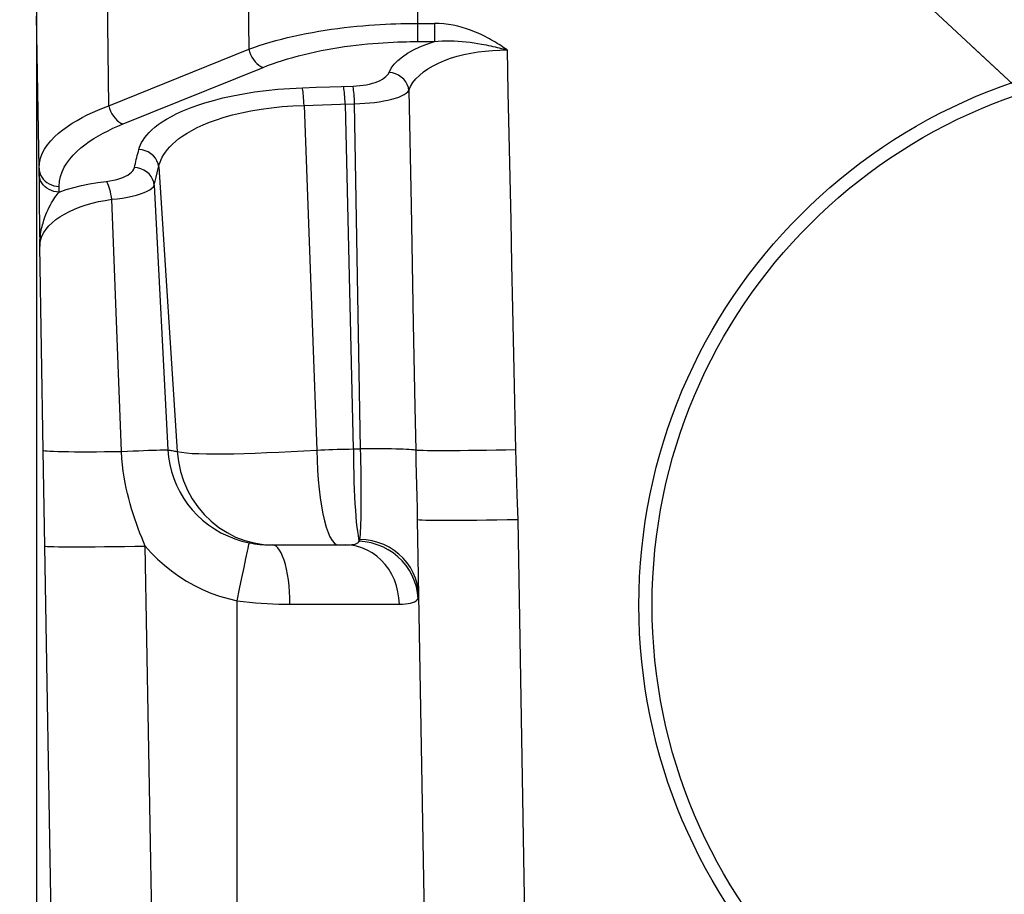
# Model space of a CAD drawing. Header units: millimetres. Extents: x 0 to 420, y 0 to 297.
# Tile 60 of 68: x 302 to 311, y 228 to 237. Entities that reach past the tile are written whole.
import ezdxf

# ---------------------------------------------------------------- set-up
doc = ezdxf.new("R2010")
doc.units = ezdxf.units.MM
doc.header["$LTSCALE"] = 23.1
doc.layers.get('0').update_dxf_attribs({"linetype": 'CONTINUOUS'})
for name, color, linetype in [('COMPONENTS', 7, 'CONTINUOUS'), ('DETAIL', 7, 'CONTINUOUS'), ('DIMENSION', 7, 'CONTINUOUS')]:
    doc.layers.add(name, color=color, linetype=linetype)
doc.styles.get("Standard").update_dxf_attribs({"font": 'arial.ttf'})
doc.dimstyles.new('DIMSTYLE_2', dxfattribs={"dimtxt": 3, "dimasz": 4, "dimexe": 0.18, "dimexo": 0.0625, "dimgap": 0.09, "dimtad": 1, "dimlfac": 5, "dimdsep": 46, "dimtxsty": 'Standard', "dimblk": '_FILLED', "dimblk1": '_FILLED', "dimblk2": '_FILLED', "dimcen": 0.09, "dimadec": 0, "dimazin": 0, "dimtp": 0.5, "dimtm": 0.5, "dimtfac": 1, "dimtofl": 0, "dimtmove": 0, "dimatfit": 3, "dimldrblk": '_FILLED', "dimfxl": 1, "dimtolj": 1, "dimarcsym": 0})
doc.dimstyles.get("Standard").update_dxf_attribs({"dimtxt": 3, "dimasz": 4, "dimexe": 0.18, "dimexo": 0.0625, "dimgap": 0.09, "dimtad": 1, "dimdec": 3, "dimdsep": 46, "dimtxsty": 'Standard', "dimblk": '_FILLED', "dimblk1": '_FILLED', "dimblk2": '_FILLED', "dimcen": 0.09, "dimadec": 0, "dimazin": 0, "dimtol": 1, "dimtp": 0.001, "dimtm": 0.001, "dimtfac": 1, "dimtdec": 3, "dimtofl": 0, "dimtmove": 0, "dimatfit": 3, "dimldrblk": '_FILLED', "dimfxl": 1, "dimtolj": 1, "dimarcsym": 0})

# ---------------------------------------------------------------- blocks, each defined once
blk = doc.blocks.new('_FILLED')
at = {"color": 0, "linetype": 'ByBlock'}
blk.add_solid([(0, 0), (-1, 0.1625), (-1, -0.1625)], dxfattribs=at)
blk = doc.blocks.new('*D11')
at = {"layer": 'DIMENSION', "color": 2, "linetype": 'Continuous', "transparency": 16777216}
for p, q in [((297.1901, 248.667), (297.1901, 261.4941)), ((341.1901, 248.3784), (341.1901, 261.4941)), ((297.1901, 259.4941), (319.1901, 259.4941)), ((341.1901, 259.4941), (319.1901, 259.4941)), ((297.1901, 228.5983), (297.1901, 247.0509)), ((341.1901, 228.5983), (341.1901, 246.6677))]:
    blk.add_line(p, q, dxfattribs=at)
at = {"layer": 'DIMENSION', "color": 2, "linetype": 'Continuous', "transparency": 16777216, "xscale": 4, "yscale": 4, "zscale": 4, "rotation": 180}
blk.add_blockref('_FILLED', (297.1901, 259.4941), dxfattribs=at)
at = {"layer": 'DIMENSION', "color": 2, "linetype": 'Continuous', "transparency": 16777216, "xscale": 4, "yscale": 4, "zscale": 4}
blk.add_blockref('_FILLED', (341.1901, 259.4941), dxfattribs=at)
at = {"layer": 'DIMENSION', "color": 2, "linetype": 'Continuous', "transparency": 16777216, "insert": (319.1901, 263.2441), "char_height": 3, "width": 6.992565, "attachment_point": 2, "line_spacing_factor": 0.9}
blk.add_mtext('220', dxfattribs=at)

msp = doc.modelspace()

# ---------------------------------------------------------------- linework, layer by layer
at = {"layer": 'COMPONENTS', "color": 9, "linetype": 'Continuous'}
for p, q in [((305.48424, 238.63505), (305.48424, 236.84755)), ((303.78718, 238.35105), (303.80656, 236.77228)), ((302.41247, 236.20903), (302.39307, 237.78779)), ((301.71655, 235.58801), (301.69013, 237.10213)), ((305.48424, 237.0295), (305.654, 237.0295)), ((305.65401, 237.0295), (305.65401, 236.84755)), ((305.45002, 236.84753), (305.65383, 236.84755)), ((302.41247, 236.20903), (303.80656, 236.77228)), ((302.55315, 236.02708), (303.94726, 236.59034)), ((304.33878, 236.38756), (304.47607, 236.39227)), ((304.47607, 236.39227), (304.61277, 236.39687)), ((304.61277, 236.39687), (304.84334, 236.4045)), ((305.40009, 236.36019), (305.42175, 235.22025)), ((304.35546, 236.2124), (304.44689, 236.21498)), ((304.35546, 236.2124), (304.48419, 232.77975)), ((304.44689, 236.21498), (304.53806, 236.21767)), ((304.53806, 236.21767), (304.62895, 236.22044)), ((304.62895, 236.22044), (304.71959, 236.22331)), ((304.71959, 236.22331), (304.85934, 236.2279)), ((304.76481, 236.22478), (304.84586, 232.79085)), ((304.91933, 232.7909), (304.85934, 236.2279)), ((302.89363, 235.5398), (302.91454, 235.6246)), ((301.71655, 235.53169), (301.71655, 235.58801)), ((302.88374, 235.49914), (302.89363, 235.5398)), ((302.90881, 235.60136), (303.09331, 232.76481)), ((302.8646, 235.41878), (302.87407, 235.4588)), ((302.8646, 235.41878), (303.00094, 232.78118)), ((302.87407, 235.4588), (302.88374, 235.49914)), ((301.91652, 235.34972), (301.91652, 235.4061)), ((302.5391, 232.76581), (302.44101, 235.27689)), ((305.42175, 235.22025), (305.44395, 234.04053)), ((301.75658, 235.04089), (301.76547, 235.06989)), ((301.75899, 232.7768), (301.72394, 234.80628)), ((301.77524, 231.82371), (301.75899, 232.7768)), ((304.84586, 232.79085), (304.91933, 232.7909)), ((306.48311, 232.08578), (306.65978, 221.96463)), ((301.94503, 222.02721), (301.77524, 231.82371)), ((302.94485, 222.02721), (302.77506, 231.82372)), ((303.75873, 231.61175), (303.77722, 231.7004)), ((303.73747, 231.50923), (303.75873, 231.61175)), ((303.71429, 231.39698), (303.73747, 231.50923)), ((303.69013, 231.27956), (303.71429, 231.39698)), ((303.69013, 220.23505), (303.69013, 231.27956)), ((304.21532, 231.24553), (305.30464, 231.24553))]:
    msp.add_line(p, q, dxfattribs=at)
at = {"layer": 'COMPONENTS', "color": 7, "linetype": 'Continuous'}
for p, q in [((301.69013, 237.15097), (301.69013, 226.02087)), ((301.71655, 235.53169), (301.71662, 235.49892)), ((301.71662, 235.49892), (301.71683, 235.4582)), ((301.71683, 235.4582), (301.71741, 235.38271)), ((301.71741, 235.38271), (301.71862, 235.25826)), ((301.71862, 235.25826), (301.72167, 234.99178)), ((301.72167, 234.99178), (301.72394, 234.80628)), ((305.48327, 232.08583), (305.68327, 220.62807)), ((304.04104, 231.83505), (304.76888, 231.83505))]:
    msp.add_line(p, q, dxfattribs=at)
at = {"layer": 'COMPONENTS', "color": 9, "linetype": 'Continuous'}
for points in [[(303.80656, 236.77228), (303.85651, 236.79022), (303.90821, 236.80774), (303.96164, 236.82479), (304.01688, 236.84139), (304.07382, 236.85747), (304.13209, 236.87291), (304.19165, 236.88771), (304.25245, 236.90185), (304.31409, 236.91524), (304.37651, 236.92789), (304.43963, 236.93978), (304.50302, 236.95086), (304.5666, 236.96114), (304.63029, 236.97063), (304.69364, 236.9793), (304.75656, 236.98717), (304.81897, 236.99427), (304.88042, 237.00058), (304.94082, 237.00615), (305.00012, 237.01103), (305.05786, 237.0152), (305.11398, 237.01874), (305.16842, 237.02169), (305.22076, 237.02407), (305.27095, 237.02594), (305.31894, 237.02737), (305.36433, 237.02838), (305.40696, 237.02903), (305.44693, 237.02938), (305.48424, 237.0295)], [(306.16091, 236.89714), (306.12687, 236.91435), (306.09111, 236.93082), (306.0536, 236.94654), (306.01425, 236.96175), (305.97315, 236.97621), (305.93069, 236.98922), (305.88674, 237.00073), (305.84142, 237.01079), (305.79542, 237.01876), (305.74896, 237.02443), (305.70182, 237.02801), (305.654, 237.0295)], [(306.37682, 236.76478), (306.36196, 236.77534), (306.34657, 236.78599), (306.33065, 236.79674), (306.31421, 236.80759), (306.29725, 236.81853), (306.2797, 236.82957), (306.26156, 236.84071), (306.24284, 236.85194), (306.22342, 236.86321), (306.20327, 236.87448), (306.18244, 236.8858), (306.16091, 236.89714)], [(303.94726, 236.59034), (303.993, 236.60831), (304.04031, 236.62581), (304.0892, 236.64282), (304.1398, 236.6594), (304.19199, 236.67549), (304.24535, 236.69095), (304.2999, 236.70574), (304.35564, 236.71989), (304.41208, 236.73329), (304.46925, 236.74593), (304.52713, 236.75782), (304.58518, 236.76891), (304.64341, 236.77918), (304.70181, 236.78866), (304.75982, 236.79735), (304.81744, 236.80522), (304.87467, 236.81229), (304.93094, 236.81863), (304.98626, 236.82421), (305.04063, 236.82905), (305.09351, 236.83325), (305.14491, 236.8368), (305.19483, 236.83972), (305.24278, 236.84212), (305.28875, 236.84401), (305.33275, 236.8454), (305.37434, 236.84643), (305.41338, 236.84716), (305.45002, 236.84753)], [(305.2245, 236.58216), (305.25355, 236.62191), (305.29015, 236.65999), (305.33484, 236.69662), (305.38708, 236.73158), (305.44526, 236.76422), (305.50884, 236.79432), (305.57837, 236.82209), (305.65383, 236.84755)], [(305.65401, 236.84755), (305.69243, 236.8513), (305.73135, 236.8538), (305.77073, 236.8551), (305.8107, 236.85523), (305.85108, 236.85426), (305.89133, 236.85226), (305.93136, 236.84931), (305.97117, 236.84549), (306.01033, 236.84092), (306.04866, 236.8357), (306.08624, 236.82991), (306.12302, 236.82362)], [(306.12302, 236.82362), (306.14678, 236.81926), (306.17008, 236.81472), (306.19291, 236.81006), (306.21524, 236.80529), (306.23707, 236.80044), (306.25844, 236.79551), (306.27934, 236.79051), (306.29976, 236.78545), (306.31973, 236.78037), (306.33924, 236.77524), (306.35827, 236.77006), (306.37682, 236.76478)], [(303.80657, 236.77228), (303.81389, 236.74497), (303.82392, 236.71828), (303.83647, 236.69276), (303.85126, 236.66893), (303.86801, 236.64727), (303.88637, 236.62823), (303.90596, 236.61218), (303.9264, 236.59947), (303.94726, 236.59034)], [(305.40009, 236.36018), (305.41659, 236.40045), (305.4396, 236.43909), (305.46882, 236.4761), (305.50387, 236.51167), (305.54439, 236.54561), (305.59002, 236.5774), (305.64033, 236.60698), (305.69492, 236.63442), (305.75343, 236.65938), (305.81557, 236.68182), (305.88077, 236.70178), (305.94831, 236.71901), (306.01756, 236.73339), (306.08818, 236.74503), (306.15982, 236.754), (306.23211, 236.7603), (306.30458, 236.7639), (306.37682, 236.76478)], [(306.37682, 236.76478), (306.38601, 236.34519), (306.39521, 235.92162), (306.40442, 235.49408), (306.41358, 235.06491), (306.42276, 234.63177), (306.43207, 234.18763), (306.44158, 233.73016), (306.45123, 233.26169), (306.46102, 232.78223)], [(304.84334, 236.4045), (304.87769, 236.40625), (304.91117, 236.40918), (304.94377, 236.41328), (304.97574, 236.41859), (305.00684, 236.42507), (305.03631, 236.43262), (305.06413, 236.44127), (305.09033, 236.45098), (305.11424, 236.46158), (305.1358, 236.47309), (305.15507, 236.48549), (305.17148, 236.49848), (305.18485, 236.51197), (305.19536, 236.52606), (305.2245, 236.58216)], [(305.40011, 236.36019), (305.39464, 236.39063), (305.38398, 236.42011), (305.36839, 236.44782), (305.34832, 236.47303), (305.3243, 236.49503), (305.29698, 236.51324), (305.26711, 236.52716), (305.2355, 236.53641), (305.203, 236.54074)], [(304.76485, 236.22478), (304.7638, 236.25002), (304.76251, 236.27471), (304.761, 236.29846), (304.7593, 236.32087), (304.75742, 236.34159), (304.75541, 236.36028), (304.75329, 236.37665), (304.7511, 236.39042), (304.74888, 236.40138)], [(304.85934, 236.2279), (304.85829, 236.25315), (304.857, 236.27784), (304.85548, 236.30158), (304.85378, 236.324), (304.8519, 236.34472), (304.84988, 236.36341), (304.84776, 236.37977), (304.84557, 236.39354), (304.84334, 236.4045)], [(302.71101, 235.7732), (302.71757, 235.79583), (302.72671, 235.81895), (302.73844, 235.84255), (302.75251, 235.86665), (302.76917, 235.89124), (302.78911, 235.9163), (302.81226, 235.94187), (302.83869, 235.96793), (302.86924, 235.99435), (302.90387, 236.02117), (302.94263, 236.04837), (302.98649, 236.07568), (303.03542, 236.10318), (303.08946, 236.13079), (303.14959, 236.1581), (303.21597, 236.18519), (303.28845, 236.21198), (303.36758, 236.23775), (303.45371, 236.26256), (303.54649, 236.28634), (303.64542, 236.30816), (303.7514, 236.32802), (303.86353, 236.3459), (303.97865, 236.3609), (304.0957, 236.37268), (304.21575, 236.38157), (304.33878, 236.38756)], [(304.35546, 236.2124), (304.35435, 236.23746), (304.353, 236.26197), (304.35142, 236.28552), (304.34963, 236.30774), (304.34768, 236.32828), (304.34558, 236.3468), (304.34337, 236.36303), (304.3411, 236.37668), (304.33878, 236.38756)], [(304.85934, 236.2279), (304.91049, 236.22988), (304.96102, 236.23297), (305.01054, 236.23715), (305.05865, 236.24247), (305.105, 236.24888), (305.1493, 236.25629), (305.19118, 236.26472), (305.23028, 236.27415), (305.26626, 236.28439), (305.2988, 236.29547), (305.3276, 236.30738), (305.35235, 236.31982), (305.37282, 236.33271), (305.38879, 236.34616), (305.40009, 236.36019)], [(301.71655, 235.58802), (301.72052, 235.63828), (301.73174, 235.68676), (301.74946, 235.73331), (301.77288, 235.77776), (301.80126, 235.8201), (301.83409, 235.86051), (301.87076, 235.89897), (301.91066, 235.93544), (301.95347, 235.97009), (301.9987, 236.00293), (302.0459, 236.03397), (302.09492, 236.06339), (302.14539, 236.0912), (302.19697, 236.11744), (302.24968, 236.1423), (302.30339, 236.16586), (302.35773, 236.18809), (302.41247, 236.20903)], [(302.41246, 236.20902), (302.41978, 236.18171), (302.42981, 236.15502), (302.44235, 236.1295), (302.45715, 236.10567), (302.4739, 236.08401), (302.49225, 236.06497), (302.51185, 236.04893), (302.53229, 236.03621), (302.55315, 236.02708)], [(302.91454, 235.6246), (302.92222, 235.64835), (302.932, 235.67259), (302.944, 235.69723), (302.9584, 235.72228), (302.97549, 235.74782), (302.99545, 235.77381), (303.01849, 235.80018), (303.04496, 235.82695), (303.0751, 235.85403), (303.10913, 235.88134), (303.14748, 235.90884), (303.19041, 235.9364), (303.23816, 235.96387), (303.2912, 235.99116), (303.34984, 236.01809), (303.41423, 236.04445), (303.48457, 236.06993), (303.56112, 236.09434), (303.64385, 236.11738), (303.73235, 236.13862), (303.827, 236.15787), (303.92719, 236.17478), (304.03079, 236.18882), (304.1367, 236.19978), (304.24509, 236.20768), (304.35546, 236.2124)], [(301.91652, 235.4061), (301.9212, 235.45645), (301.93115, 235.50481), (301.94637, 235.5512), (301.96745, 235.5956), (301.9938, 235.63802), (302.0237, 235.67848), (302.057, 235.71694), (302.09385, 235.75344), (302.13294, 235.78812), (302.17416, 235.82097), (302.21763, 235.85201), (302.26245, 235.88145), (302.30852, 235.90929), (302.35594, 235.93552), (302.40417, 235.96039), (302.45302, 235.98398), (302.50268, 236.00621), (302.55315, 236.02708)], [(302.66626, 235.59344), (302.67101, 235.61331), (302.67581, 235.6332), (302.68067, 235.65312), (302.68558, 235.67306), (302.69056, 235.69303), (302.69559, 235.71304), (302.70068, 235.73306), (302.70582, 235.75312), (302.71101, 235.7732)], [(302.90881, 235.60136), (302.90262, 235.63104), (302.8914, 235.65959), (302.87546, 235.68626), (302.85521, 235.71034), (302.83119, 235.73121), (302.80401, 235.74833), (302.7744, 235.76123), (302.74313, 235.7696), (302.71101, 235.7732)], [(301.71655, 235.58805), (301.71871, 235.56417), (301.72417, 235.54074), (301.73284, 235.51816), (301.74458, 235.49681), (301.75919, 235.47704), (301.77644, 235.45919), (301.79602, 235.44354), (301.81761, 235.43037), (301.84085, 235.41989), (301.86536, 235.41227), (301.89072, 235.40765), (301.91652, 235.4061)], [(301.91652, 235.34975), (301.89072, 235.3513), (301.86536, 235.35592), (301.84085, 235.36353), (301.81761, 235.37401), (301.79601, 235.38719), (301.77643, 235.40283), (301.75919, 235.42069), (301.74458, 235.44046), (301.73284, 235.46181), (301.72417, 235.48439), (301.71871, 235.50781), (301.71655, 235.53169)], [(302.38607, 235.4561), (302.42263, 235.46118), (302.45727, 235.46757), (302.48998, 235.47528), (302.52107, 235.48439), (302.55023, 235.49481), (302.57655, 235.5063), (302.59995, 235.5189), (302.62052, 235.53257), (302.6375, 235.5469), (302.65067, 235.56176), (302.66025, 235.57727), (302.66626, 235.59344)], [(302.8646, 235.41878), (302.85889, 235.4489), (302.848, 235.47792), (302.83222, 235.50506), (302.81199, 235.52959), (302.78784, 235.55086), (302.76043, 235.56829), (302.73048, 235.58141), (302.69881, 235.58987), (302.66626, 235.59344)], [(301.91652, 235.34972), (301.98827, 235.37395), (302.06262, 235.39558), (302.13958, 235.41461), (302.21914, 235.43104), (302.3013, 235.44487), (302.38607, 235.4561)], [(302.44095, 235.27688), (302.43748, 235.30261), (302.43314, 235.3278), (302.428, 235.35202), (302.42215, 235.37487), (302.4157, 235.39595), (302.40874, 235.41492), (302.4014, 235.43144), (302.3938, 235.44525), (302.38607, 235.4561)], [(302.44101, 235.27689), (302.49521, 235.28281), (302.5475, 235.29), (302.59738, 235.29843), (302.64432, 235.30815), (302.68788, 235.31908), (302.72763, 235.33099), (302.76317, 235.34391), (302.79407, 235.35777), (302.81995, 235.37224), (302.84051, 235.38717), (302.85546, 235.40268), (302.8646, 235.41878)], [(301.76547, 235.06989), (301.77506, 235.09784), (301.78526, 235.12472), (301.79594, 235.15049), (301.807, 235.1751), (301.81831, 235.19849), (301.82978, 235.22064), (301.84131, 235.24153), (301.85278, 235.26108), (301.86411, 235.27927), (301.87523, 235.29611), (301.88608, 235.31158), (301.8966, 235.32567), (301.90676, 235.33839), (301.91652, 235.34975)], [(301.72394, 234.80628), (301.72632, 234.84157), (301.73375, 234.87648), (301.74627, 234.91101), (301.76397, 234.94545), (301.7868, 234.97954), (301.81455, 235.01249), (301.84699, 235.0442), (301.88398, 235.07478), (301.92515, 235.10367), (301.97009, 235.13076), (302.01862, 235.15617), (302.07081, 235.17969), (302.12669, 235.20138), (302.18575, 235.22118), (302.24713, 235.23868), (302.31029, 235.25373), (302.37503, 235.26647), (302.44101, 235.2769)], [(301.72394, 234.80627), (301.72405, 234.8275), (301.72472, 234.84849), (301.72591, 234.86923), (301.72762, 234.88971), (301.72982, 234.90992), (301.73249, 234.92979), (301.73559, 234.94932), (301.7391, 234.96849), (301.74299, 234.98724), (301.74721, 235.00555), (301.75175, 235.02344), (301.75658, 235.04088)], [(305.44395, 234.04053), (305.45949, 233.20782), (305.46747, 232.7776)], [(301.75899, 232.7768), (301.76366, 232.77462), (301.77628, 232.7726), (301.79676, 232.77075), (301.82494, 232.76909), (301.86058, 232.76763), (301.9034, 232.76639), (301.95306, 232.76536), (302.00917, 232.76457), (302.07126, 232.76402), (302.13886, 232.76371), (302.21141, 232.76364), (302.28834, 232.76381), (302.36904, 232.76423), (302.45285, 232.7649), (302.5391, 232.76579)], [(302.53911, 232.76581), (302.59743, 232.76857), (302.65381, 232.77112), (302.70766, 232.77345), (302.75846, 232.77552), (302.80566, 232.77732), (302.8488, 232.77883), (302.88743, 232.78003), (302.92116, 232.78091), (302.94963, 232.78146), (302.97257, 232.78167), (302.98974, 232.78155), (303.00096, 232.7811)], [(302.77505, 231.82372), (302.75736, 231.8659), (302.7396, 231.90926), (302.72186, 231.95384), (302.70421, 231.99987), (302.68682, 232.04721), (302.66996, 232.09543), (302.6537, 232.14453), (302.63812, 232.19458), (302.62343, 232.24525), (302.60978, 232.29621), (302.59708, 232.34783), (302.58523, 232.40084), (302.57452, 232.45498), (302.56494, 232.51056), (302.55624, 232.56924), (302.5487, 232.63161), (302.54285, 232.69715), (302.53911, 232.76581)], [(303.00094, 232.78118), (303.0073, 232.70916), (303.01897, 232.63768), (303.03591, 232.5671), (303.05806, 232.49775), (303.08534, 232.43007), (303.11754, 232.3646), (303.15444, 232.30175), (303.19586, 232.24177), (303.24169, 232.1849), (303.29167, 232.13143), (303.34556, 232.08165), (303.4032, 232.0358), (303.46431, 231.99412), (303.52856, 231.95687), (303.59568, 231.9243), (303.6653, 231.8966), (303.73707, 231.8739), (303.8106, 231.85633)], [(303.00094, 232.78118), (303.0077, 232.78048), (303.01532, 232.7795), (303.02378, 232.77825), (303.03311, 232.77672), (303.04331, 232.7749), (303.05442, 232.7728), (303.06645, 232.77043), (303.07941, 232.76777), (303.09331, 232.76481)], [(303.09331, 232.76481), (303.13428, 232.7576), (303.18397, 232.75176), (303.24229, 232.74728), (303.30914, 232.74419), (303.3843, 232.74243), (303.46729, 232.74183), (303.55774, 232.74239), (303.65532, 232.74408), (303.75931, 232.74671), (303.86927, 232.75026), (303.98463, 232.75472), (304.10447, 232.75993), (304.22804, 232.76583), (304.35483, 232.77244), (304.48419, 232.77975)], [(303.09332, 232.76481), (303.10479, 232.66555), (303.1257, 232.56797), (303.15582, 232.47307), (303.19485, 232.38178), (303.2424, 232.29503), (303.29801, 232.21368), (303.36111, 232.13854), (303.43107, 232.07036), (303.50719, 232.00983), (303.58871, 231.95755), (303.67482, 231.91405), (303.76465, 231.87975), (303.85731, 231.855), (303.95187, 231.84005), (304.04739, 231.83505)], [(304.48419, 232.77975), (304.52385, 232.7818), (304.56369, 232.78364), (304.60371, 232.78528), (304.64393, 232.78672), (304.68429, 232.78795), (304.72469, 232.78898), (304.76508, 232.78981), (304.80547, 232.79042), (304.84586, 232.79083)], [(304.48419, 232.77975), (304.48647, 232.67933), (304.49092, 232.5805), (304.49748, 232.48426), (304.50608, 232.3916), (304.51665, 232.30346), (304.52906, 232.22074), (304.5432, 232.14429), (304.55893, 232.07488), (304.57607, 232.01323), (304.59445, 231.95995), (304.6139, 231.91561), (304.6342, 231.88064), (304.65516, 231.8554), (304.67655, 231.84015), (304.69817, 231.83505)], [(304.84707, 232.79085), (304.84764, 232.70748), (304.84878, 232.625), (304.85046, 232.54399), (304.85267, 232.46502), (304.85541, 232.38864), (304.85865, 232.31539), (304.86237, 232.24577), (304.86654, 232.18029), (304.87114, 232.11938), (304.87612, 232.06353), (304.88146, 232.01307), (304.88713, 231.96828), (304.8931, 231.92947), (304.89932, 231.89699), (304.90575, 231.87112)], [(304.91223, 231.89022), (304.91459, 231.91402), (304.91669, 231.94188), (304.91856, 231.97366), (304.92025, 232.00924), (304.92174, 232.04844), (304.92298, 232.0911), (304.92399, 232.13703), (304.92478, 232.18604), (304.92532, 232.23787), (304.92561, 232.29225), (304.92567, 232.34897), (304.92547, 232.40788), (304.92503, 232.46882), (304.92435, 232.53145), (304.92344, 232.59527), (304.9223, 232.65995), (304.92093, 232.72526), (304.91934, 232.7909)], [(305.46747, 232.7776), (305.45879, 232.77978), (305.44515, 232.78184), (305.42667, 232.78375), (305.4035, 232.78549), (305.37584, 232.78706), (305.34392, 232.78843), (305.30802, 232.7896), (305.26843, 232.79056), (305.22549, 232.7913), (305.17956, 232.7918), (305.13103, 232.79208), (305.0803, 232.79212), (305.02782, 232.79193), (304.97401, 232.7915), (304.91934, 232.79085)], [(305.46746, 232.7776), (305.46972, 232.66169), (305.47235, 232.54617), (305.4752, 232.43095), (305.47813, 232.31591), (305.48092, 232.20092), (305.48326, 232.0859)], [(306.46102, 232.78223), (306.36393, 232.78035), (306.26775, 232.77865), (306.1734, 232.77715), (306.08176, 232.77587), (305.99372, 232.7748), (305.91009, 232.77398), (305.83167, 232.77339), (305.7592, 232.77306), (305.69336, 232.77297), (305.63479, 232.77314), (305.58402, 232.77356), (305.54155, 232.77422), (305.50777, 232.77512), (305.483, 232.77626), (305.46747, 232.77761)], [(306.46102, 232.78223), (306.46427, 232.67633), (306.46769, 232.56636), (306.47129, 232.45232), (306.47505, 232.33421), (306.48311, 232.08578)], [(306.48311, 232.08578), (306.37862, 232.08405), (306.27528, 232.08253), (306.1742, 232.08124), (306.07652, 232.08019), (305.98328, 232.07939), (305.89552, 232.07886), (305.8142, 232.07859), (305.7402, 232.07859), (305.67433, 232.07886), (305.61733, 232.0794), (305.5698, 232.0802), (305.53228, 232.08125), (305.50518, 232.08254), (305.48878, 232.08406), (305.48327, 232.08578)], [(304.90575, 231.87112), (304.90737, 231.8739), (304.90877, 231.87684), (304.90996, 231.87994), (304.91093, 231.8832), (304.91168, 231.88662), (304.91223, 231.89022)], [(305.49639, 231.33378), (305.49227, 231.39139), (305.48198, 231.44829), (305.46562, 231.50389), (305.44335, 231.55762), (305.41542, 231.60892), (305.3821, 231.65726), (305.34375, 231.70214), (305.30076, 231.74309), (305.25358, 231.77969), (305.20269, 231.81155), (305.14863, 231.83835), (305.09196, 231.85981), (305.03326, 231.87571), (304.97314, 231.88588), (304.91223, 231.89022)], [(301.77524, 231.82371), (301.78143, 231.822), (301.7984, 231.8205), (301.82598, 231.81923), (301.86386, 231.81819), (301.91162, 231.8174), (301.96876, 231.81687), (302.03465, 231.81661), (302.10858, 231.81661), (302.18974, 231.81687), (302.27726, 231.8174), (302.37017, 231.81819), (302.46749, 231.81923), (302.56814, 231.82051), (302.67103, 231.82201), (302.77506, 231.82371)], [(302.77506, 231.82372), (302.83486, 231.75622), (302.89804, 231.69248), (302.96461, 231.63249), (303.0348, 231.57607), (303.10837, 231.52341), (303.18461, 231.47506), (303.26351, 231.43107), (303.34506, 231.39139), (303.42858, 231.35636), (303.51381, 231.32611), (303.60099, 231.30051), (303.69013, 231.27956)], [(303.77722, 231.7004), (303.79218, 231.77159), (303.79814, 231.79971), (303.80301, 231.82245), (303.80673, 231.83957), (303.80927, 231.8509), (303.8106, 231.85633)], [(303.8106, 231.85633), (303.83662, 231.85145), (303.86252, 231.8473), (303.88831, 231.84382), (303.91395, 231.84099), (303.93947, 231.83875), (303.96492, 231.83708), (303.99032, 231.83593), (304.01569, 231.83527), (304.04104, 231.83505)], [(304.21532, 231.24553), (304.21408, 231.30748), (304.21097, 231.36867), (304.20605, 231.42842), (304.19936, 231.4861), (304.19097, 231.54108), (304.18098, 231.59279), (304.16949, 231.64067), (304.15662, 231.6842), (304.14251, 231.72292), (304.12731, 231.75641), (304.1112, 231.78431), (304.09433, 231.80633), (304.07688, 231.82223), (304.05906, 231.83184), (304.04104, 231.83505)], [(304.76888, 231.83505), (304.79221, 231.83537), (304.81371, 231.83637), (304.83328, 231.83815), (304.8508, 231.84083), (304.86621, 231.8445), (304.87951, 231.84927), (304.89063, 231.85522), (304.89942, 231.86247), (304.90575, 231.87112)], [(305.30464, 231.24553), (305.30081, 231.30748), (305.29127, 231.36866), (305.27614, 231.42841), (305.25557, 231.48609), (305.22979, 231.54108), (305.19907, 231.59279), (305.16374, 231.64066), (305.12417, 231.6842), (305.08081, 231.72291), (305.0341, 231.75641), (304.98455, 231.78431), (304.93268, 231.80633), (304.87907, 231.82223), (304.82427, 231.83184), (304.76888, 231.83505)], [(305.47417, 231.41883), (305.45692, 231.475), (305.43396, 231.52933), (305.40552, 231.58126), (305.37187, 231.63027), (305.33338, 231.67585), (305.29041, 231.71755), (305.24342, 231.75494), (305.19288, 231.78764), (305.13929, 231.81533), (305.08321, 231.83772), (305.0252, 231.85459), (304.96585, 231.86576), (304.90575, 231.87112)], [(305.49086, 231.30323), (305.48552, 231.36138), (305.47417, 231.41883)], [(305.30464, 231.24553), (305.33611, 231.24576), (305.36529, 231.24741), (305.39201, 231.2505), (305.41609, 231.25485), (305.43737, 231.26062), (305.45566, 231.2683), (305.47079, 231.27804), (305.48258, 231.28968), (305.49086, 231.30323)], [(303.69013, 231.27956), (303.75093, 231.27187), (303.81123, 231.2652), (303.87096, 231.25956), (303.93, 231.255), (303.98835, 231.25146), (304.04609, 231.24876), (304.10323, 231.24685), (304.15966, 231.24577), (304.21532, 231.24553)]]:
    msp.add_lwpolyline(points, dxfattribs=at)
at = {"layer": 'COMPONENTS', "color": 7, "linetype": 'Continuous'}
msp.add_circle((313.19013, 231.23505), 5.5, dxfattribs=at)
at = {"layer": 'COMPONENTS', "color": 9, "linetype": 'Continuous'}
msp.add_circle((313.19013, 231.23505), 5.36807, dxfattribs=at)

# ---------------------------------------------------------------- dimensions: what is measured, and where the dimension line sits
at = {"layer": 'DIMENSION', "color": 2, "linetype": 'Continuous'}
dim = msp.add_linear_dim(base=(297.19013, 259.49414), p1=(341.19013, 228.59825), p2=(297.19013, 228.59825), angle=180, dimstyle='DIMSTYLE_2', dxfattribs=at)
dim.commit()
dim.dimension.update_dxf_attribs({"geometry": '*D11', "text_midpoint": (315.69384, 261.74414), "dimtype": 160})

# ---------------------------------------------------------------- leaders
at = {"layer": 'DETAIL', "color": 2, "linetype": 'Continuous', "annotation_type": 0, "has_hookline": 1, "hookline_direction": 1, "text_width": 31.64734}
msp.add_leader([(313.93242, 234.07413), (295.24747, 251.49414), (296.33747, 252.99414), (292.33747, 252.99414)], dimstyle='Standard', override={"dimtad": 0, "dimldrblk": 'DOT'}, dxfattribs=at)

doc.saveas('drawing.dxf')
